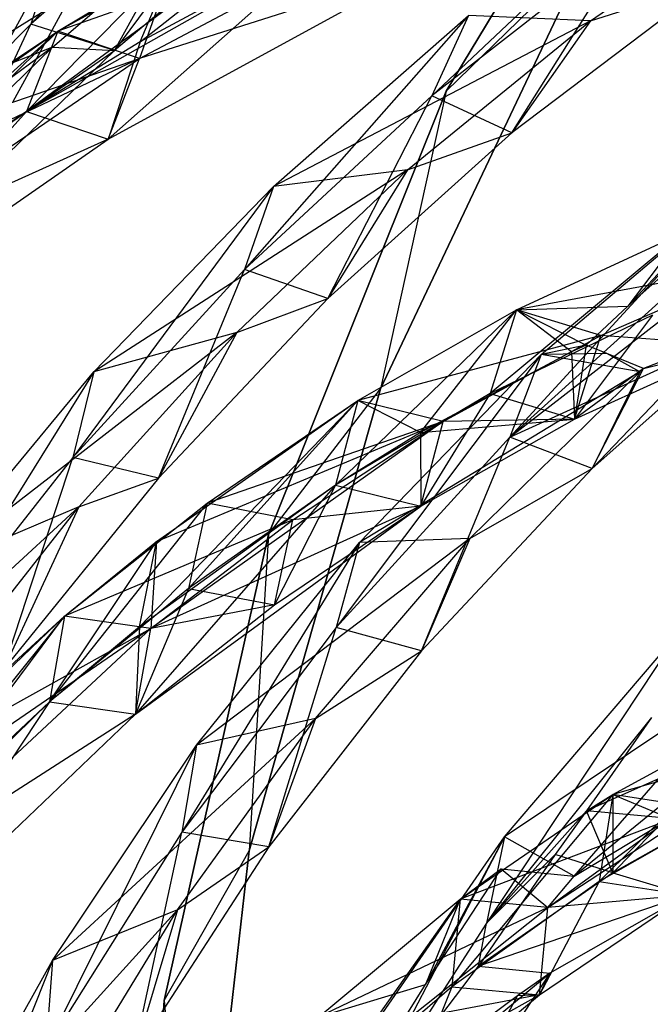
# Model space of a CAD drawing. Extents: x 5.4 to 34.8, y -14.7 to 14.7.
# Tile 48 of 251: x 9.6 to 11.8, y 1.4 to 4.7. Entities that reach past the tile are written whole.
import ezdxf

# ---------------------------------------------------------------- set-up
doc = ezdxf.new("R2010")
doc.units = 0
doc.header["$LTSCALE"] = 2.54
doc.layers.get('0').update_dxf_attribs({"color": 13, "linetype": 'CONTINUOUS'})

# ---------------------------------------------------------------- blocks, each defined once
blk = doc.blocks.new('BOHO_S_PM_7777_STL')
at = {"color": 0}
for p, q in [((9.5189, 4.5007, 16.9575), (10.6007, 6.4828, 16.9575)), ((9.5189, 4.5007, 16.9575), (10.6007, 6.4828, 16.9575)), ((10.6941, 6.4192, 17.1618), (9.623, 4.4565, 17.1618)), ((10.6941, 6.4192, 17.1618), (9.623, 4.4565, 17.1618)), ((11.9328, 5.8828, 19.3975), (11.0952, 4.493, 19.3975)), ((11.0952, 4.493, 19.1975), (11.9328, 5.8828, 19.1975)), ((11.0952, 4.493, 19.1975), (11.9328, 5.8828, 19.1975)), ((11.0952, 4.493, 19.1975), (11.9328, 5.8828, 19.3975)), ((11.0952, 4.493, 19.1975), (11.9328, 5.8828, 19.3975)), ((11.9328, 5.8828, 19.3975), (11.0952, 4.493, 19.3975)), ((10.4484, 5.5579, 18.0906), (9.6837, 4.721, 17.6012)), ((10.4484, 5.5579, 18.0906), (9.6837, 4.721, 17.6012)), ((10.8516, 5.2892, 18.4696), (9.6696, 4.4239, 17.5722)), ((10.8516, 5.2892, 18.4696), (9.6696, 4.4239, 17.5722)), ((9.7763, 4.6976, 17.5111), (10.8516, 5.2892, 18.4696)), ((9.7763, 4.6976, 17.5111), (10.8516, 5.2892, 18.4696)), ((10.056, 4.661, 17.9311), (10.8516, 5.2892, 18.4696)), ((10.056, 4.661, 17.9311), (10.8516, 5.2892, 18.4696)), ((10.3292, 5.2849, 18.0552), (9.6837, 4.721, 17.6012)), ((10.3292, 5.2849, 18.0552), (9.6837, 4.721, 17.6012)), ((9.9684, 4.6313, 17.5712), (10.3292, 5.2849, 18.0552)), ((9.9684, 4.6313, 17.5712), (10.3292, 5.2849, 18.0552)), ((11.8845, 5.2716, 19.7621), (11.0465, 4.4775, 19.3426)), ((11.8845, 5.2716, 19.7621), (11.0465, 4.4775, 19.3426)), ((11.586, 4.7326, 19.4422), (12.2499, 5.1878, 19.8256)), ((11.586, 4.7326, 19.4422), (12.2499, 5.1878, 19.8256)), ((10.3581, 5.1584, 17.8252), (9.1516, 4.4045, 17.1895)), ((10.3581, 5.1584, 17.8252), (9.1516, 4.4045, 17.1895)), ((9.7574, 4.6429, 17.3934), (10.3581, 5.1584, 17.8252)), ((9.7574, 4.6429, 17.3934), (10.3581, 5.1584, 17.8252)), ((11.1235, 5.1724, 18.5201), (9.7763, 4.6976, 17.5111)), ((11.1235, 5.1724, 18.5201), (9.7763, 4.6976, 17.5111)), ((10.6044, 5.1673, 18.0347), (9.9684, 4.6313, 17.5712)), ((10.6044, 5.1673, 18.0347), (9.9684, 4.6313, 17.5712)), ((10.3581, 5.1584, 17.8252), (9.9684, 4.6313, 17.5712)), ((10.3581, 5.1584, 17.8252), (9.9684, 4.6313, 17.5712)), ((10.0536, 4.6042, 17.5773), (11.1235, 5.1724, 18.5201)), ((10.0536, 4.6042, 17.5773), (11.1235, 5.1724, 18.5201)), ((10.0536, 4.6042, 17.5773), (11.1235, 5.1724, 18.5201)), ((10.7269, 5.0215, 18.5236), (9.6696, 4.4239, 17.5722)), ((10.7269, 5.0215, 18.5236), (9.6696, 4.4239, 17.5722)), ((10.7269, 5.0215, 18.5236), (9.9469, 4.3305, 17.6383)), ((10.7269, 5.0215, 18.5236), (9.9469, 4.3305, 17.6383)), ((10.7269, 5.0215, 18.5236), (9.9469, 4.3305, 17.6383)), ((10.7269, 5.0215, 18.5236), (10.056, 4.661, 17.9311)), ((10.7269, 5.0215, 18.5236), (10.056, 4.661, 17.9311)), ((9.7771, 5.0023, 17.6473), (9.6837, 4.721, 17.6012)), ((9.7771, 5.0023, 17.6473), (9.6837, 4.721, 17.6012)), ((11.7334, 5.0126, 19.7535), (11.0465, 4.4775, 19.3426)), ((11.7334, 5.0126, 19.7535), (11.0465, 4.4775, 19.3426)), ((11.319, 4.3521, 19.3432), (11.7334, 5.0126, 19.7535)), ((11.319, 4.3521, 19.3432), (11.7334, 5.0126, 19.7535)), ((10.8727, 3.4824, 19.3975), (11.572, 4.9573, 19.3975)), ((11.572, 4.9573, 19.3975), (10.8727, 3.4824, 19.1975)), ((10.8727, 3.4824, 19.1975), (11.572, 4.9573, 19.1975)), ((11.572, 4.9573, 19.3975), (10.8727, 3.4824, 19.1975)), ((10.8727, 3.4824, 19.3975), (11.572, 4.9573, 19.3975)), ((10.8727, 3.4824, 19.1975), (11.572, 4.9573, 19.1975)), ((11.0952, 4.493, 19.3975), (11.572, 4.9573, 19.3975)), ((11.0952, 4.493, 19.3975), (11.572, 4.9573, 19.3975)), ((11.0952, 4.493, 19.1975), (11.572, 4.9573, 19.1975)), ((11.0952, 4.493, 19.1975), (11.572, 4.9573, 19.1975)), ((9.6696, 4.4239, 17.5722), (10.1688, 4.9327, 17.8719)), ((9.6696, 4.4239, 17.5722), (10.1688, 4.9327, 17.8719)), ((9.7763, 4.6976, 17.5111), (10.1688, 4.9327, 17.8719)), ((9.7763, 4.6976, 17.5111), (10.1688, 4.9327, 17.8719)), ((10.1688, 4.9327, 17.8719), (10.0536, 4.6042, 17.5773)), ((10.1688, 4.9327, 17.8719), (10.0536, 4.6042, 17.5773)), ((10.056, 4.661, 17.9311), (10.1688, 4.9327, 17.8719)), ((10.056, 4.661, 17.9311), (10.1688, 4.9327, 17.8719)), ((9.9469, 4.3305, 17.6383), (10.9988, 4.9047, 18.5741)), ((9.9469, 4.3305, 17.6383), (10.9988, 4.9047, 18.5741)), ((10.9988, 4.9047, 18.5741), (10.0536, 4.6042, 17.5773)), ((10.9988, 4.9047, 18.5741), (10.0536, 4.6042, 17.5773)), ((11.9925, 4.8614, 19.7575), (11.319, 4.3521, 19.3432)), ((11.9925, 4.8614, 19.7575), (11.319, 4.3521, 19.3432)), ((11.586, 4.7326, 19.4422), (11.9925, 4.8614, 19.7575)), ((11.586, 4.7326, 19.4422), (11.9925, 4.8614, 19.7575)), ((9.6837, 4.721, 17.6012), (9.0845, 4.118, 17.1311)), ((9.6837, 4.721, 17.6012), (9.0845, 4.118, 17.1311)), ((9.3757, 4.058, 17.0914), (9.6837, 4.721, 17.6012)), ((9.3757, 4.058, 17.0914), (9.6837, 4.721, 17.6012)), ((9.9684, 4.6313, 17.5712), (9.6837, 4.721, 17.6012)), ((9.9684, 4.6313, 17.5712), (9.6837, 4.721, 17.6012)), ((11.1717, 4.7498, 19.3556), (10.4104, 3.8872, 18.9239)), ((11.1717, 4.7498, 19.3556), (10.4104, 3.8872, 18.9239)), ((10.5092, 4.1698, 18.9428), (11.1717, 4.7498, 19.3556)), ((10.5092, 4.1698, 18.9428), (11.1717, 4.7498, 19.3556)), ((11.586, 4.7326, 19.4422), (10.5092, 4.1698, 18.9428)), ((11.586, 4.7326, 19.4422), (10.5092, 4.1698, 18.9428)), ((10.9637, 4.2258, 19.0518), (11.586, 4.7326, 19.4422)), ((10.9637, 4.2258, 19.0518), (11.586, 4.7326, 19.4422)), ((11.1717, 4.7498, 19.3556), (11.0465, 4.4775, 19.3426)), ((11.1717, 4.7498, 19.3556), (11.0465, 4.4775, 19.3426)), ((11.586, 4.7326, 19.4422), (11.1717, 4.7498, 19.3556)), ((11.586, 4.7326, 19.4422), (11.1717, 4.7498, 19.3556)), ((11.586, 4.7326, 19.4422), (11.319, 4.3521, 19.3432)), ((11.586, 4.7326, 19.4422), (11.319, 4.3521, 19.3432)), ((9.7763, 4.6976, 17.5111), (8.6974, 3.7296, 16.5879)), ((9.7763, 4.6976, 17.5111), (8.6974, 3.7296, 16.5879)), ((8.791, 4.0079, 16.5262), (9.7763, 4.6976, 17.5111)), ((8.791, 4.0079, 16.5262), (9.7763, 4.6976, 17.5111)), ((9.0967, 4.032, 17.0088), (9.7763, 4.6976, 17.5111)), ((9.0967, 4.032, 17.0088), (9.7763, 4.6976, 17.5111)), ((9.1953, 4.3085, 16.9465), (9.7763, 4.6976, 17.5111)), ((9.1953, 4.3085, 16.9465), (9.7763, 4.6976, 17.5111)), ((9.7763, 4.6976, 17.5111), (9.6696, 4.4239, 17.5722)), ((9.7763, 4.6976, 17.5111), (9.6696, 4.4239, 17.5722)), ((9.7763, 4.6976, 17.5111), (9.6696, 4.4239, 17.5722)), ((9.7763, 4.6976, 17.5111), (9.6696, 4.4239, 17.5722)), ((10.0536, 4.6042, 17.5773), (9.7763, 4.6976, 17.5111)), ((10.0536, 4.6042, 17.5773), (9.7763, 4.6976, 17.5111)), ((10.0536, 4.6042, 17.5773), (9.7763, 4.6976, 17.5111)), ((10.0536, 4.6042, 17.5773), (9.7763, 4.6976, 17.5111)), ((10.056, 4.661, 17.9311), (9.6696, 4.4239, 17.5722)), ((10.056, 4.661, 17.9311), (9.6696, 4.4239, 17.5722)), ((10.056, 4.661, 17.9311), (9.9469, 4.3305, 17.6383)), ((10.056, 4.661, 17.9311), (9.9469, 4.3305, 17.6383)), ((9.7574, 4.6429, 17.3934), (8.5751, 3.7715, 16.7149)), ((9.7574, 4.6429, 17.3934), (8.5751, 3.7715, 16.7149)), ((9.7574, 4.6429, 17.3934), (9.1516, 4.4045, 17.1895)), ((9.7574, 4.6429, 17.3934), (9.1516, 4.4045, 17.1895)), ((9.1956, 4.0946, 16.9481), (9.7574, 4.6429, 17.3934)), ((9.1956, 4.0946, 16.9481), (9.7574, 4.6429, 17.3934)), ((9.1956, 4.0946, 16.9481), (9.9684, 4.6313, 17.5712)), ((9.1956, 4.0946, 16.9481), (9.9684, 4.6313, 17.5712)), ((9.9684, 4.6313, 17.5712), (9.3757, 4.058, 17.0914)), ((9.9684, 4.6313, 17.5712), (9.3757, 4.058, 17.0914)), ((9.7574, 4.6429, 17.3934), (9.9684, 4.6313, 17.5712)), ((9.7574, 4.6429, 17.3934), (9.9684, 4.6313, 17.5712)), ((10.0536, 4.6042, 17.5773), (8.791, 4.0079, 16.5262)), ((10.0536, 4.6042, 17.5773), (8.791, 4.0079, 16.5262)), ((9.0694, 3.9327, 16.6091), (10.0536, 4.6042, 17.5773)), ((9.0694, 3.9327, 16.6091), (10.0536, 4.6042, 17.5773)), ((9.0694, 3.9327, 16.6091), (10.0536, 4.6042, 17.5773)), ((9.1953, 4.3085, 16.9465), (10.0536, 4.6042, 17.5773)), ((9.1953, 4.3085, 16.9465), (10.0536, 4.6042, 17.5773)), ((9.9469, 4.3305, 17.6383), (10.0536, 4.6042, 17.5773)), ((9.9469, 4.3305, 17.6383), (10.0536, 4.6042, 17.5773)), ((11.0952, 4.493, 19.3975), (10.4913, 2.9868, 19.3975)), ((10.4913, 2.9868, 19.1975), (11.0952, 4.493, 19.1975)), ((10.4913, 2.9868, 19.1975), (11.0952, 4.493, 19.1975)), ((10.4913, 2.9868, 19.1975), (11.0952, 4.493, 19.3975)), ((10.4913, 2.9868, 19.1975), (11.0952, 4.493, 19.3975)), ((11.0952, 4.493, 19.3975), (10.4913, 2.9868, 19.3975)), ((11.0952, 4.493, 19.3975), (10.8727, 3.4824, 19.3975)), ((11.0952, 4.493, 19.3975), (10.8727, 3.4824, 19.3975)), ((11.0952, 4.493, 19.1975), (10.8727, 3.4824, 19.1975)), ((11.0952, 4.493, 19.1975), (10.8727, 3.4824, 19.1975)), ((11.0952, 4.493, 19.1975), (11.0952, 4.493, 19.3975)), ((11.0952, 4.493, 19.1975), (11.0952, 4.493, 19.3975)), ((11.0465, 4.4775, 19.3426), (10.4104, 3.8872, 18.9239)), ((11.0465, 4.4775, 19.3426), (10.4104, 3.8872, 18.9239)), ((10.6938, 3.7885, 18.9191), (11.0465, 4.4775, 19.3426)), ((10.6938, 3.7885, 18.9191), (11.0465, 4.4775, 19.3426)), ((11.319, 4.3521, 19.3432), (11.0465, 4.4775, 19.3426)), ((11.319, 4.3521, 19.3432), (11.0465, 4.4775, 19.3426)), ((9.6696, 4.4239, 17.5722), (8.6974, 3.7296, 16.5879)), ((9.6696, 4.4239, 17.5722), (8.6974, 3.7296, 16.5879)), ((9.6696, 4.4239, 17.5722), (8.9758, 3.6544, 16.6708)), ((9.6696, 4.4239, 17.5722), (8.9758, 3.6544, 16.6708)), ((9.6696, 4.4239, 17.5722), (8.9758, 3.6544, 16.6708)), ((9.6696, 4.4239, 17.5722), (9.0967, 4.032, 17.0088)), ((9.6696, 4.4239, 17.5722), (9.0967, 4.032, 17.0088)), ((9.6696, 4.4239, 17.5722), (9.9469, 4.3305, 17.6383)), ((9.6696, 4.4239, 17.5722), (9.9469, 4.3305, 17.6383)), ((9.6696, 4.4239, 17.5722), (9.9469, 4.3305, 17.6383)), ((11.319, 4.3521, 19.3432), (10.6938, 3.7885, 18.9191)), ((11.319, 4.3521, 19.3432), (10.6938, 3.7885, 18.9191)), ((10.9637, 4.2258, 19.0518), (11.319, 4.3521, 19.3432)), ((10.9637, 4.2258, 19.0518), (11.319, 4.3521, 19.3432)), ((8.9758, 3.6544, 16.6708), (9.9469, 4.3305, 17.6383)), ((8.9758, 3.6544, 16.6708), (9.9469, 4.3305, 17.6383)), ((9.9469, 4.3305, 17.6383), (9.0694, 3.9327, 16.6091)), ((9.9469, 4.3305, 17.6383), (9.0694, 3.9327, 16.6091)), ((10.9637, 4.2258, 19.0518), (9.898, 3.5391, 18.5218)), ((10.9637, 4.2258, 19.0518), (9.898, 3.5391, 18.5218)), ((10.384, 3.6733, 18.6531), (10.9637, 4.2258, 19.0518)), ((10.384, 3.6733, 18.6531), (10.9637, 4.2258, 19.0518)), ((10.9637, 4.2258, 19.0518), (10.5092, 4.1698, 18.9428)), ((10.9637, 4.2258, 19.0518), (10.5092, 4.1698, 18.9428)), ((10.9637, 4.2258, 19.0518), (10.6938, 3.7885, 18.9191)), ((10.9637, 4.2258, 19.0518), (10.6938, 3.7885, 18.9191)), ((10.5092, 4.1698, 18.9428), (9.8263, 3.249, 18.4955)), ((10.5092, 4.1698, 18.9428), (9.8263, 3.249, 18.4955)), ((9.898, 3.5391, 18.5218), (10.5092, 4.1698, 18.9428)), ((9.898, 3.5391, 18.5218), (10.5092, 4.1698, 18.9428)), ((10.5092, 4.1698, 18.9428), (10.4104, 3.8872, 18.9239)), ((10.5092, 4.1698, 18.9428), (10.4104, 3.8872, 18.9239)), ((12.1016, 4.1781, 20.5628), (11.3115, 3.3179, 20.1586)), ((12.1016, 4.1781, 20.5628), (11.3115, 3.3179, 20.1586)), ((11.4186, 3.598, 20.164), (12.1016, 4.1781, 20.5628)), ((11.4186, 3.598, 20.164), (12.1016, 4.1781, 20.5628)), ((12.1016, 4.1781, 20.5628), (11.7124, 3.7628, 20.2966)), ((12.1016, 4.1781, 20.5628), (11.7124, 3.7628, 20.2966)), ((11.7124, 3.7628, 20.2966), (12.063, 4.076, 20.5104)), ((11.7124, 3.7628, 20.2966), (12.063, 4.076, 20.5104)), ((11.9008, 4.0123, 20.3758), (11.2451, 3.4661, 19.9279)), ((11.9008, 4.0123, 20.3758), (11.2451, 3.4661, 19.9279)), ((11.3343, 3.7506, 19.8953), (11.9008, 4.0123, 20.3758)), ((11.3343, 3.7506, 19.8953), (11.9008, 4.0123, 20.3758)), ((11.3343, 3.7506, 19.8953), (11.9008, 4.0123, 20.3758)), ((11.9008, 4.0123, 20.3758), (11.7124, 3.7628, 20.2966)), ((11.9008, 4.0123, 20.3758), (11.7124, 3.7628, 20.2966)), ((10.4104, 3.8872, 18.9239), (9.8263, 3.249, 18.4955)), ((10.4104, 3.8872, 18.9239), (9.8263, 3.249, 18.4955)), ((10.1176, 3.178, 18.4835), (10.4104, 3.8872, 18.9239)), ((10.1176, 3.178, 18.4835), (10.4104, 3.8872, 18.9239)), ((10.6938, 3.7885, 18.9191), (10.4104, 3.8872, 18.9239)), ((10.6938, 3.7885, 18.9191), (10.4104, 3.8872, 18.9239)), ((11.9669, 3.9101, 20.5597), (11.3115, 3.3179, 20.1586)), ((11.9669, 3.9101, 20.5597), (11.3115, 3.3179, 20.1586)), ((12.1819, 3.9083, 20.3941), (11.3343, 3.7506, 19.8953)), ((12.1819, 3.9083, 20.3941), (11.3343, 3.7506, 19.8953)), ((11.6204, 3.6632, 19.922), (12.1819, 3.9083, 20.3941)), ((11.6204, 3.6632, 19.922), (12.1819, 3.9083, 20.3941)), ((10.6938, 3.7885, 18.9191), (10.1176, 3.178, 18.4835)), ((10.6938, 3.7885, 18.9191), (10.1176, 3.178, 18.4835)), ((10.384, 3.6733, 18.6531), (10.6938, 3.7885, 18.9191)), ((10.384, 3.6733, 18.6531), (10.6938, 3.7885, 18.9191)), ((11.3343, 3.7506, 19.8953), (10.7197, 3.1548, 19.4599)), ((11.3343, 3.7506, 19.8953), (10.7197, 3.1548, 19.4599)), ((10.795, 3.4424, 19.4188), (11.3343, 3.7506, 19.8953)), ((10.795, 3.4424, 19.4188), (11.3343, 3.7506, 19.8953)), ((10.795, 3.4424, 19.4188), (11.3343, 3.7506, 19.8953)), ((11.0085, 3.3331, 19.7198), (11.3343, 3.7506, 19.8953)), ((11.0085, 3.3331, 19.7198), (11.3343, 3.7506, 19.8953)), ((11.3343, 3.7506, 19.8953), (11.2451, 3.4661, 19.9279)), ((11.3343, 3.7506, 19.8953), (11.2451, 3.4661, 19.9279)), ((11.3115, 3.3179, 20.1586), (11.9026, 3.7767, 20.4875)), ((11.3115, 3.3179, 20.1586), (11.9026, 3.7767, 20.4875)), ((11.3343, 3.7506, 19.8953), (11.7124, 3.7628, 20.2966)), ((11.3343, 3.7506, 19.8953), (11.7124, 3.7628, 20.2966)), ((11.6204, 3.6632, 19.922), (11.3343, 3.7506, 19.8953)), ((11.6204, 3.6632, 19.922), (11.3343, 3.7506, 19.8953)), ((11.3343, 3.7506, 19.8953), (11.5712, 3.6308, 20.2086)), ((11.5217, 3.6072, 20.1665), (11.3343, 3.7506, 19.8953)), ((11.5217, 3.6072, 20.1665), (11.3343, 3.7506, 19.8953)), ((11.3343, 3.7506, 19.8953), (11.5712, 3.6308, 20.2086)), ((11.5712, 3.6308, 20.2086), (11.7124, 3.7628, 20.2966)), ((11.5712, 3.6308, 20.2086), (11.7124, 3.7628, 20.2966)), ((11.7964, 3.7322, 20.3987), (11.2451, 3.4661, 19.9279)), ((11.7964, 3.7322, 20.3987), (11.2451, 3.4661, 19.9279)), ((11.7964, 3.7322, 20.3987), (11.5312, 3.3787, 19.9546)), ((11.7964, 3.7322, 20.3987), (11.5312, 3.3787, 19.9546)), ((11.3115, 3.3179, 20.1586), (12.1302, 3.691, 20.5025)), ((11.3115, 3.3179, 20.1586), (12.1302, 3.691, 20.5025)), ((12.1302, 3.691, 20.5025), (11.5917, 3.2107, 20.1641)), ((12.1302, 3.691, 20.5025), (11.5917, 3.2107, 20.1641)), ((10.384, 3.6733, 18.6531), (9.3396, 2.8649, 18.0906)), ((10.384, 3.6733, 18.6531), (9.3396, 2.8649, 18.0906)), ((9.8477, 3.0812, 18.2447), (10.384, 3.6733, 18.6531)), ((9.8477, 3.0812, 18.2447), (10.384, 3.6733, 18.6531)), ((10.384, 3.6733, 18.6531), (9.898, 3.5391, 18.5218)), ((10.384, 3.6733, 18.6531), (9.898, 3.5391, 18.5218)), ((10.384, 3.6733, 18.6531), (10.1176, 3.178, 18.4835)), ((10.384, 3.6733, 18.6531), (10.1176, 3.178, 18.4835)), ((11.6204, 3.6632, 19.922), (10.795, 3.4424, 19.4188)), ((11.6204, 3.6632, 19.922), (10.795, 3.4424, 19.4188)), ((11.0846, 3.371, 19.4536), (11.6204, 3.6632, 19.922)), ((11.0846, 3.371, 19.4536), (11.6204, 3.6632, 19.922)), ((11.5312, 3.3787, 19.9546), (11.6204, 3.6632, 19.922)), ((11.5312, 3.3787, 19.9546), (11.6204, 3.6632, 19.922)), ((12.0775, 3.6282, 20.417), (11.6204, 3.6632, 19.922)), ((12.0775, 3.6282, 20.417), (11.6204, 3.6632, 19.922)), ((11.5712, 3.6308, 20.2086), (11.4186, 3.598, 20.164)), ((11.5712, 3.6308, 20.2086), (11.4186, 3.598, 20.164)), ((11.5712, 3.6308, 20.2086), (11.5217, 3.6072, 20.1665)), ((11.5712, 3.6308, 20.2086), (11.5217, 3.6072, 20.1665)), ((11.5712, 3.6308, 20.2086), (11.5312, 3.3787, 19.9546)), ((11.5712, 3.6308, 20.2086), (11.5312, 3.3787, 19.9546)), ((11.5312, 3.3787, 19.9546), (12.0775, 3.6282, 20.417)), ((11.5312, 3.3787, 19.9546), (12.0775, 3.6282, 20.417)), ((11.5312, 3.3787, 19.9546), (12.0775, 3.6282, 20.417)), ((11.6415, 3.6019, 20.2095), (11.5712, 3.6308, 20.2086)), ((11.6415, 3.6019, 20.2095), (11.5712, 3.6308, 20.2086)), ((11.5917, 3.2107, 20.1641), (12.0048, 3.6442, 20.4016)), ((11.5917, 3.2107, 20.1641), (12.0048, 3.6442, 20.4016)), ((12.0048, 3.6442, 20.4016), (11.7657, 3.5512, 20.2111)), ((12.0048, 3.6442, 20.4016), (11.7657, 3.5512, 20.2111)), ((11.7657, 3.5512, 20.2111), (12.0775, 3.6282, 20.417)), ((11.7657, 3.5512, 20.2111), (12.0775, 3.6282, 20.417)), ((11.4186, 3.598, 20.164), (10.7219, 2.6707, 19.7535)), ((11.4186, 3.598, 20.164), (10.7219, 2.6707, 19.7535)), ((10.8008, 2.96, 19.7621), (11.4186, 3.598, 20.164)), ((10.8008, 2.96, 19.7621), (11.4186, 3.598, 20.164)), ((11.5217, 3.6072, 20.1665), (11.0085, 3.3331, 19.7198)), ((11.5217, 3.6072, 20.1665), (11.0085, 3.3331, 19.7198)), ((11.4186, 3.598, 20.164), (11.3115, 3.3179, 20.1586)), ((11.4186, 3.598, 20.164), (11.3115, 3.3179, 20.1586)), ((11.6415, 3.6019, 20.2095), (11.4186, 3.598, 20.164)), ((11.6415, 3.6019, 20.2095), (11.4186, 3.598, 20.164)), ((11.7531, 3.5399, 20.2033), (11.4186, 3.598, 20.164)), ((11.7531, 3.5399, 20.2033), (11.4186, 3.598, 20.164)), ((11.5217, 3.6072, 20.1665), (11.5312, 3.3787, 19.9546)), ((11.5217, 3.6072, 20.1665), (11.5312, 3.3787, 19.9546)), ((11.7657, 3.5512, 20.2111), (11.6415, 3.6019, 20.2095)), ((11.7657, 3.5512, 20.2111), (11.6415, 3.6019, 20.2095)), ((11.7531, 3.5399, 20.2033), (11.6415, 3.6019, 20.2095)), ((11.7531, 3.5399, 20.2033), (11.6415, 3.6019, 20.2095)), ((11.7657, 3.5512, 20.2111), (11.5312, 3.3787, 19.9546)), ((11.7657, 3.5512, 20.2111), (11.5312, 3.3787, 19.9546)), ((11.5917, 3.2107, 20.1641), (11.7657, 3.5512, 20.2111)), ((11.5917, 3.2107, 20.1641), (11.7657, 3.5512, 20.2111)), ((11.7531, 3.5399, 20.2033), (11.7657, 3.5512, 20.2111)), ((11.7531, 3.5399, 20.2033), (11.7657, 3.5512, 20.2111)), ((9.898, 3.5391, 18.5218), (9.295, 2.5703, 18.0552)), ((9.898, 3.5391, 18.5218), (9.295, 2.5703, 18.0552)), ((9.3396, 2.8649, 18.0906), (9.898, 3.5391, 18.5218)), ((9.3396, 2.8649, 18.0906), (9.898, 3.5391, 18.5218)), ((9.898, 3.5391, 18.5218), (9.8263, 3.249, 18.4955)), ((9.898, 3.5391, 18.5218), (9.8263, 3.249, 18.4955)), ((11.7531, 3.5399, 20.2033), (10.8008, 2.96, 19.7621)), ((11.7531, 3.5399, 20.2033), (10.8008, 2.96, 19.7621)), ((11.1754, 2.9736, 19.8256), (11.7531, 3.5399, 20.2033)), ((11.1754, 2.9736, 19.8256), (11.7531, 3.5399, 20.2033)), ((11.7531, 3.5399, 20.2033), (11.5917, 3.2107, 20.1641)), ((11.7531, 3.5399, 20.2033), (11.5917, 3.2107, 20.1641)), ((10.4256, 1.9125, 19.3975), (10.8727, 3.4824, 19.3975)), ((10.8727, 3.4824, 19.3975), (10.4256, 1.9125, 19.1975)), ((10.4256, 1.9125, 19.1975), (10.8727, 3.4824, 19.1975)), ((10.8727, 3.4824, 19.3975), (10.4256, 1.9125, 19.1975)), ((10.4256, 1.9125, 19.3975), (10.8727, 3.4824, 19.3975)), ((10.4256, 1.9125, 19.1975), (10.8727, 3.4824, 19.1975)), ((10.4913, 2.9868, 19.3975), (10.8727, 3.4824, 19.3975)), ((10.4913, 2.9868, 19.3975), (10.8727, 3.4824, 19.3975)), ((10.4913, 2.9868, 19.1975), (10.8727, 3.4824, 19.1975)), ((10.4913, 2.9868, 19.1975), (10.8727, 3.4824, 19.1975)), ((10.8727, 3.4824, 19.3975), (10.8727, 3.4824, 19.1975)), ((10.8727, 3.4824, 19.3975), (10.8727, 3.4824, 19.1975)), ((11.2451, 3.4661, 19.9279), (10.7197, 3.1548, 19.4599)), ((11.2451, 3.4661, 19.9279), (10.7197, 3.1548, 19.4599)), ((11.2451, 3.4661, 19.9279), (11.0093, 3.0834, 19.4947)), ((11.2451, 3.4661, 19.9279), (11.0093, 3.0834, 19.4947)), ((11.2451, 3.4661, 19.9279), (11.5312, 3.3787, 19.9546)), ((11.2451, 3.4661, 19.9279), (11.5312, 3.3787, 19.9546)), ((10.0529, 2.6735, 18.8297), (10.795, 3.4424, 19.4188)), ((10.0529, 2.6735, 18.8297), (10.795, 3.4424, 19.4188)), ((10.1113, 2.9637, 18.7793), (10.795, 3.4424, 19.4188)), ((10.1113, 2.9637, 18.7793), (10.795, 3.4424, 19.4188)), ((10.795, 3.4424, 19.4188), (10.2204, 2.8039, 18.9926)), ((10.795, 3.4424, 19.4188), (10.2204, 2.8039, 18.9926)), ((10.283, 3.0935, 18.9443), (10.795, 3.4424, 19.4188)), ((10.283, 3.0935, 18.9443), (10.795, 3.4424, 19.4188)), ((10.795, 3.4424, 19.4188), (10.7197, 3.1548, 19.4599)), ((10.795, 3.4424, 19.4188), (10.7197, 3.1548, 19.4599)), ((10.795, 3.4424, 19.4188), (10.7197, 3.1548, 19.4599)), ((10.795, 3.4424, 19.4188), (10.7197, 3.1548, 19.4599)), ((11.0846, 3.371, 19.4536), (10.795, 3.4424, 19.4188)), ((11.0846, 3.371, 19.4536), (10.795, 3.4424, 19.4188)), ((11.0846, 3.371, 19.4536), (10.795, 3.4424, 19.4188)), ((11.0085, 3.3331, 19.7198), (10.795, 3.4424, 19.4188)), ((11.0085, 3.3331, 19.7198), (10.795, 3.4424, 19.4188)), ((11.0085, 3.3331, 19.7198), (11.5312, 3.3787, 19.9546)), ((11.0085, 3.3331, 19.7198), (11.5312, 3.3787, 19.9546)), ((11.0093, 3.0834, 19.4947), (11.5312, 3.3787, 19.9546)), ((11.0093, 3.0834, 19.4947), (11.5312, 3.3787, 19.9546)), ((11.0093, 3.0834, 19.4947), (11.5312, 3.3787, 19.9546)), ((11.5312, 3.3787, 19.9546), (11.0846, 3.371, 19.4536)), ((11.5312, 3.3787, 19.9546), (11.0846, 3.371, 19.4536)), ((11.0846, 3.371, 19.4536), (10.0914, 2.6672, 18.5201)), ((11.0846, 3.371, 19.4536), (10.0914, 2.6672, 18.5201)), ((10.1113, 2.9637, 18.7793), (11.0846, 3.371, 19.4536)), ((10.1113, 2.9637, 18.7793), (11.0846, 3.371, 19.4536)), ((11.0846, 3.371, 19.4536), (10.283, 3.0935, 18.9443)), ((11.0846, 3.371, 19.4536), (10.283, 3.0935, 18.9443)), ((10.5748, 3.0371, 18.987), (11.0846, 3.371, 19.4536)), ((10.5748, 3.0371, 18.987), (11.0846, 3.371, 19.4536)), ((11.0093, 3.0834, 19.4947), (11.0846, 3.371, 19.4536)), ((11.0093, 3.0834, 19.4947), (11.0846, 3.371, 19.4536)), ((11.0093, 3.0834, 19.4947), (11.0846, 3.371, 19.4536)), ((11.0085, 3.3331, 19.7198), (10.7197, 3.1548, 19.4599)), ((11.0085, 3.3331, 19.7198), (10.7197, 3.1548, 19.4599)), ((11.3115, 3.3179, 20.1586), (10.7219, 2.6707, 19.7535)), ((11.3115, 3.3179, 20.1586), (10.7219, 2.6707, 19.7535)), ((11.0085, 3.3331, 19.7198), (11.0093, 3.0834, 19.4947)), ((11.0085, 3.3331, 19.7198), (11.0093, 3.0834, 19.4947)), ((11.0113, 2.5917, 19.7575), (11.3115, 3.3179, 20.1586)), ((11.0113, 2.5917, 19.7575), (11.3115, 3.3179, 20.1586)), ((11.5917, 3.2107, 20.1641), (11.3115, 3.3179, 20.1586)), ((11.5917, 3.2107, 20.1641), (11.3115, 3.3179, 20.1586)), ((9.8263, 3.249, 18.4955), (9.295, 2.5703, 18.0552)), ((9.8263, 3.249, 18.4955), (9.295, 2.5703, 18.0552)), ((9.5913, 2.5279, 18.0347), (9.8263, 3.249, 18.4955)), ((9.5913, 2.5279, 18.0347), (9.8263, 3.249, 18.4955)), ((10.1176, 3.178, 18.4835), (9.8263, 3.249, 18.4955)), ((10.1176, 3.178, 18.4835), (9.8263, 3.249, 18.4955)), ((10.1176, 3.178, 18.4835), (9.5913, 2.5279, 18.0347)), ((10.1176, 3.178, 18.4835), (9.5913, 2.5279, 18.0347)), ((9.8477, 3.0812, 18.2447), (10.1176, 3.178, 18.4835)), ((9.8477, 3.0812, 18.2447), (10.1176, 3.178, 18.4835)), ((11.5917, 3.2107, 20.1641), (11.0113, 2.5917, 19.7575)), ((11.5917, 3.2107, 20.1641), (11.0113, 2.5917, 19.7575)), ((11.1754, 2.9736, 19.8256), (11.5917, 3.2107, 20.1641)), ((11.1754, 2.9736, 19.8256), (11.5917, 3.2107, 20.1641)), ((10.7197, 3.1548, 19.4599), (10.0402, 2.3763, 18.5741)), ((10.7197, 3.1548, 19.4599), (10.0402, 2.3763, 18.5741)), ((10.7197, 3.1548, 19.4599), (10.0529, 2.6735, 18.8297)), ((10.7197, 3.1548, 19.4599), (10.0529, 2.6735, 18.8297)), ((10.7197, 3.1548, 19.4599), (10.2204, 2.8039, 18.9926)), ((10.7197, 3.1548, 19.4599), (10.2204, 2.8039, 18.9926)), ((10.7197, 3.1548, 19.4599), (10.5122, 2.7475, 19.0352)), ((10.7197, 3.1548, 19.4599), (10.5122, 2.7475, 19.0352)), ((10.7197, 3.1548, 19.4599), (11.0093, 3.0834, 19.4947)), ((10.7197, 3.1548, 19.4599), (11.0093, 3.0834, 19.4947)), ((10.7197, 3.1548, 19.4599), (11.0093, 3.0834, 19.4947)), ((10.7197, 3.1548, 19.4599), (11.0093, 3.0834, 19.4947)), ((9.8477, 3.0812, 18.2447), (8.8349, 2.1544, 17.6473)), ((9.8477, 3.0812, 18.2447), (8.8349, 2.1544, 17.6473)), ((9.8477, 3.0812, 18.2447), (9.3396, 2.8649, 18.0906)), ((9.8477, 3.0812, 18.2447), (9.3396, 2.8649, 18.0906)), ((9.3557, 2.4555, 17.8252), (9.8477, 3.0812, 18.2447)), ((9.3557, 2.4555, 17.8252), (9.8477, 3.0812, 18.2447)), ((9.8477, 3.0812, 18.2447), (9.5913, 2.5279, 18.0347)), ((9.8477, 3.0812, 18.2447), (9.5913, 2.5279, 18.0347)), ((10.283, 3.0935, 18.9443), (9.7474, 2.4188, 18.5236)), ((10.283, 3.0935, 18.9443), (9.7474, 2.4188, 18.5236)), ((9.7986, 2.7096, 18.4696), (10.283, 3.0935, 18.9443)), ((9.7986, 2.7096, 18.4696), (10.283, 3.0935, 18.9443)), ((10.0402, 2.3763, 18.5741), (11.0093, 3.0834, 19.4947)), ((10.0402, 2.3763, 18.5741), (11.0093, 3.0834, 19.4947)), ((11.0093, 3.0834, 19.4947), (10.0914, 2.6672, 18.5201)), ((11.0093, 3.0834, 19.4947), (10.0914, 2.6672, 18.5201)), ((10.283, 3.0935, 18.9443), (10.2204, 2.8039, 18.9926)), ((10.283, 3.0935, 18.9443), (10.2204, 2.8039, 18.9926)), ((10.5748, 3.0371, 18.987), (10.283, 3.0935, 18.9443)), ((10.5748, 3.0371, 18.987), (10.283, 3.0935, 18.9443)), ((10.5122, 2.7475, 19.0352), (11.0093, 3.0834, 19.4947)), ((10.5122, 2.7475, 19.0352), (11.0093, 3.0834, 19.4947)), ((11.0093, 3.0834, 19.4947), (10.5748, 3.0371, 18.987)), ((11.0093, 3.0834, 19.4947), (10.5748, 3.0371, 18.987)), ((10.5748, 3.0371, 18.987), (9.7986, 2.7096, 18.4696)), ((10.5748, 3.0371, 18.987), (9.7986, 2.7096, 18.4696)), ((10.0914, 2.6672, 18.5201), (10.5748, 3.0371, 18.987)), ((10.0914, 2.6672, 18.5201), (10.5748, 3.0371, 18.987)), ((10.5122, 2.7475, 19.0352), (10.5748, 3.0371, 18.987)), ((10.5122, 2.7475, 19.0352), (10.5748, 3.0371, 18.987)), ((10.4913, 2.9868, 19.3975), (10.1369, 1.4033, 19.3975)), ((10.1369, 1.4033, 19.1975), (10.4913, 2.9868, 19.1975)), ((10.1369, 1.4033, 19.1975), (10.4913, 2.9868, 19.1975)), ((10.1369, 1.4033, 19.1975), (10.4913, 2.9868, 19.3975)), ((10.1369, 1.4033, 19.1975), (10.4913, 2.9868, 19.3975)), ((10.4913, 2.9868, 19.3975), (10.1369, 1.4033, 19.3975)), ((10.4913, 2.9868, 19.3975), (10.4256, 1.9125, 19.3975)), ((10.4913, 2.9868, 19.3975), (10.4256, 1.9125, 19.3975)), ((10.4913, 2.9868, 19.1975), (10.4256, 1.9125, 19.1975)), ((10.4913, 2.9868, 19.1975), (10.4256, 1.9125, 19.1975)), ((10.4913, 2.9868, 19.1975), (10.4913, 2.9868, 19.3975)), ((10.4913, 2.9868, 19.1975), (10.4913, 2.9868, 19.3975)), ((9.7474, 2.4188, 18.5236), (10.1113, 2.9637, 18.7793)), ((9.7474, 2.4188, 18.5236), (10.1113, 2.9637, 18.7793)), ((9.7986, 2.7096, 18.4696), (10.1113, 2.9637, 18.7793)), ((9.7986, 2.7096, 18.4696), (10.1113, 2.9637, 18.7793)), ((10.0529, 2.6735, 18.8297), (10.1113, 2.9637, 18.7793)), ((10.0529, 2.6735, 18.8297), (10.1113, 2.9637, 18.7793)), ((10.1113, 2.9637, 18.7793), (10.0914, 2.6672, 18.5201)), ((10.1113, 2.9637, 18.7793), (10.0914, 2.6672, 18.5201)), ((10.8008, 2.96, 19.7621), (10.1968, 1.976, 19.3426)), ((10.8008, 2.96, 19.7621), (10.1968, 1.976, 19.3426)), ((11.1754, 2.9736, 19.8256), (10.2473, 2.2714, 19.3556)), ((11.1754, 2.9736, 19.8256), (10.2473, 2.2714, 19.3556)), ((10.2473, 2.2714, 19.3556), (10.8008, 2.96, 19.7621)), ((10.2473, 2.2714, 19.3556), (10.8008, 2.96, 19.7621)), ((10.6519, 2.3621, 19.4422), (11.1754, 2.9736, 19.8256)), ((10.6519, 2.3621, 19.4422), (11.1754, 2.9736, 19.8256)), ((10.8008, 2.96, 19.7621), (10.7219, 2.6707, 19.7535)), ((10.8008, 2.96, 19.7621), (10.7219, 2.6707, 19.7535)), ((11.1754, 2.9736, 19.8256), (10.8008, 2.96, 19.7621)), ((11.1754, 2.9736, 19.8256), (10.8008, 2.96, 19.7621)), ((11.1754, 2.9736, 19.8256), (11.0113, 2.5917, 19.7575)), ((11.1754, 2.9736, 19.8256), (11.0113, 2.5917, 19.7575)), ((10.2204, 2.8039, 18.9926), (9.7474, 2.4188, 18.5236)), ((10.2204, 2.8039, 18.9926), (9.7474, 2.4188, 18.5236)), ((10.2204, 2.8039, 18.9926), (10.0402, 2.3763, 18.5741)), ((10.2204, 2.8039, 18.9926), (10.0402, 2.3763, 18.5741)), ((10.2204, 2.8039, 18.9926), (10.5122, 2.7475, 19.0352)), ((10.2204, 2.8039, 18.9926), (10.5122, 2.7475, 19.0352)), ((10.0402, 2.3763, 18.5741), (10.5122, 2.7475, 19.0352)), ((10.0402, 2.3763, 18.5741), (10.5122, 2.7475, 19.0352)), ((10.5122, 2.7475, 19.0352), (10.0914, 2.6672, 18.5201)), ((10.5122, 2.7475, 19.0352), (10.0914, 2.6672, 18.5201)), ((9.7986, 2.7096, 18.4696), (8.8808, 1.5678, 17.5722)), ((9.7986, 2.7096, 18.4696), (8.8808, 1.5678, 17.5722)), ((8.913, 1.8598, 17.5111), (9.7986, 2.7096, 18.4696)), ((8.913, 1.8598, 17.5111), (9.7986, 2.7096, 18.4696)), ((9.1926, 1.8969, 17.9311), (9.7986, 2.7096, 18.4696)), ((9.1926, 1.8969, 17.9311), (9.7986, 2.7096, 18.4696)), ((9.2313, 2.1886, 17.8719), (9.7986, 2.7096, 18.4696)), ((9.2313, 2.1886, 17.8719), (9.7986, 2.7096, 18.4696)), ((9.7986, 2.7096, 18.4696), (9.7474, 2.4188, 18.5236)), ((9.7986, 2.7096, 18.4696), (9.7474, 2.4188, 18.5236)), ((9.7986, 2.7096, 18.4696), (9.7474, 2.4188, 18.5236)), ((9.7986, 2.7096, 18.4696), (9.7474, 2.4188, 18.5236)), ((10.0914, 2.6672, 18.5201), (9.7986, 2.7096, 18.4696)), ((10.0914, 2.6672, 18.5201), (9.7986, 2.7096, 18.4696)), ((10.0914, 2.6672, 18.5201), (9.7986, 2.7096, 18.4696)), ((10.0914, 2.6672, 18.5201), (9.7986, 2.7096, 18.4696)), ((10.0914, 2.6672, 18.5201), (8.913, 1.8598, 17.5111)), ((10.0914, 2.6672, 18.5201), (8.913, 1.8598, 17.5111)), ((9.2051, 1.8414, 17.5773), (10.0914, 2.6672, 18.5201)), ((9.2051, 1.8414, 17.5773), (10.0914, 2.6672, 18.5201)), ((9.2051, 1.8414, 17.5773), (10.0914, 2.6672, 18.5201)), ((9.2313, 2.1886, 17.8719), (10.0914, 2.6672, 18.5201)), ((9.2313, 2.1886, 17.8719), (10.0914, 2.6672, 18.5201)), ((10.0529, 2.6735, 18.8297), (9.7474, 2.4188, 18.5236)), ((10.0529, 2.6735, 18.8297), (9.7474, 2.4188, 18.5236)), ((10.0529, 2.6735, 18.8297), (10.0402, 2.3763, 18.5741)), ((10.0529, 2.6735, 18.8297), (10.0402, 2.3763, 18.5741)), ((10.0402, 2.3763, 18.5741), (10.0914, 2.6672, 18.5201)), ((10.0402, 2.3763, 18.5741), (10.0914, 2.6672, 18.5201)), ((10.0402, 2.3763, 18.5741), (10.0914, 2.6672, 18.5201)), ((10.7219, 2.6707, 19.7535), (10.1968, 1.976, 19.3426)), ((10.7219, 2.6707, 19.7535), (10.1968, 1.976, 19.3426)), ((10.4926, 1.9254, 19.3432), (10.7219, 2.6707, 19.7535)), ((10.4926, 1.9254, 19.3432), (10.7219, 2.6707, 19.7535)), ((11.0113, 2.5917, 19.7575), (10.7219, 2.6707, 19.7535)), ((11.0113, 2.5917, 19.7575), (10.7219, 2.6707, 19.7535)), ((11.8837, 2.6507, 20.9601), (11.2327, 1.6662, 20.5597)), ((11.8837, 2.6507, 20.9601), (11.2327, 1.6662, 20.5597)), ((11.2935, 1.9599, 20.5628), (11.8837, 2.6507, 20.9601)), ((11.2935, 1.9599, 20.5628), (11.8837, 2.6507, 20.9601)), ((11.0113, 2.5917, 19.7575), (10.4926, 1.9254, 19.3432)), ((11.0113, 2.5917, 19.7575), (10.4926, 1.9254, 19.3432)), ((10.6519, 2.3621, 19.4422), (11.0113, 2.5917, 19.7575)), ((10.6519, 2.3621, 19.4422), (11.0113, 2.5917, 19.7575)), ((12.1331, 2.5225, 20.94), (11.2935, 1.9599, 20.5628)), ((12.1331, 2.5225, 20.94), (11.2935, 1.9599, 20.5628)), ((11.5302, 1.8263, 20.5259), (12.1331, 2.5225, 20.94)), ((11.5302, 1.8263, 20.5259), (12.1331, 2.5225, 20.94)), ((9.7474, 2.4188, 18.5236), (8.8808, 1.5678, 17.5722)), ((9.7474, 2.4188, 18.5236), (8.8808, 1.5678, 17.5722)), ((9.7474, 2.4188, 18.5236), (9.1728, 1.5494, 17.6383)), ((9.7474, 2.4188, 18.5236), (9.1728, 1.5494, 17.6383)), ((9.7474, 2.4188, 18.5236), (9.1728, 1.5494, 17.6383)), ((9.7474, 2.4188, 18.5236), (9.1926, 1.8969, 17.9311)), ((9.7474, 2.4188, 18.5236), (9.1926, 1.8969, 17.9311)), ((9.7474, 2.4188, 18.5236), (10.0402, 2.3763, 18.5741)), ((9.7474, 2.4188, 18.5236), (10.0402, 2.3763, 18.5741)), ((9.7474, 2.4188, 18.5236), (10.0402, 2.3763, 18.5741)), ((12.2214, 2.4105, 21.3575), (11.6157, 1.8077, 20.8745)), ((12.2214, 2.4105, 21.3575), (11.6157, 1.8077, 20.8745)), ((11.6615, 2.1037, 20.8625), (12.2214, 2.4105, 21.3575)), ((11.6615, 2.1037, 20.8625), (12.2214, 2.4105, 21.3575)), ((11.6615, 2.1037, 20.8625), (12.2214, 2.4105, 21.3575)), ((12.2214, 2.4105, 21.3575), (11.6619, 1.8371, 20.9169)), ((12.2214, 2.4105, 21.3575), (11.6619, 1.8371, 20.9169)), ((9.1728, 1.5494, 17.6383), (10.0402, 2.3763, 18.5741)), ((9.1728, 1.5494, 17.6383), (10.0402, 2.3763, 18.5741)), ((10.0402, 2.3763, 18.5741), (9.2051, 1.8414, 17.5773)), ((10.0402, 2.3763, 18.5741), (9.2051, 1.8414, 17.5773)), ((10.6519, 2.3621, 19.4422), (9.7575, 1.5398, 18.9428)), ((10.6519, 2.3621, 19.4422), (9.7575, 1.5398, 18.9428)), ((10.182, 1.7115, 19.0518), (10.6519, 2.3621, 19.4422)), ((10.182, 1.7115, 19.0518), (10.6519, 2.3621, 19.4422)), ((10.6519, 2.3621, 19.4422), (10.2473, 2.2714, 19.3556)), ((10.6519, 2.3621, 19.4422), (10.2473, 2.2714, 19.3556)), ((10.6519, 2.3621, 19.4422), (10.4926, 1.9254, 19.3432)), ((10.6519, 2.3621, 19.4422), (10.4926, 1.9254, 19.3432)), ((11.7932, 2.3648, 20.9587), (11.2327, 1.6662, 20.5597)), ((11.7932, 2.3648, 20.9587), (11.2327, 1.6662, 20.5597)), ((11.7932, 2.3648, 20.9587), (11.5726, 2.0479, 20.7812)), ((11.7932, 2.3648, 20.9587), (11.5726, 2.0479, 20.7812)), ((12.5143, 2.3456, 21.3575), (11.6615, 2.1037, 20.8625)), ((12.5143, 2.3456, 21.3575), (11.6615, 2.1037, 20.8625)), ((10.2473, 2.2714, 19.3556), (9.7353, 1.2412, 18.9239)), ((10.2473, 2.2714, 19.3556), (9.7353, 1.2412, 18.9239)), ((9.7575, 1.5398, 18.9428), (10.2473, 2.2714, 19.3556)), ((9.7575, 1.5398, 18.9428), (10.2473, 2.2714, 19.3556)), ((10.2473, 2.2714, 19.3556), (10.1968, 1.976, 19.3426)), ((10.2473, 2.2714, 19.3556), (10.1968, 1.976, 19.3426)), ((12.0793, 2.2743, 20.962), (11.5302, 1.8263, 20.5259)), ((12.0793, 2.2743, 20.962), (11.5302, 1.8263, 20.5259)), ((12.0793, 2.2743, 20.962), (11.5726, 2.0479, 20.7812)), ((12.0793, 2.2743, 20.962), (11.5726, 2.0479, 20.7812)), ((12.1565, 2.1177, 21.3575), (11.6157, 1.8077, 20.8745)), ((12.1565, 2.1177, 21.3575), (11.6157, 1.8077, 20.8745)), ((12.1565, 2.1177, 21.3575), (11.6619, 1.8371, 20.9169)), ((12.1565, 2.1177, 21.3575), (11.6619, 1.8371, 20.9169)), ((11.6615, 2.1037, 20.8625), (11.1141, 1.4502, 20.3987)), ((11.6615, 2.1037, 20.8625), (11.1141, 1.4502, 20.3987)), ((11.1425, 1.7478, 20.3758), (11.6615, 2.1037, 20.8625)), ((11.1425, 1.7478, 20.3758), (11.6615, 2.1037, 20.8625)), ((11.5726, 2.0479, 20.7812), (11.6615, 2.1037, 20.8625)), ((11.5726, 2.0479, 20.7812), (11.6615, 2.1037, 20.8625)), ((11.6615, 2.1037, 20.8625), (11.6157, 1.8077, 20.8745)), ((11.6615, 2.1037, 20.8625), (11.6157, 1.8077, 20.8745)), ((11.958, 2.0578, 20.8719), (11.6615, 2.1037, 20.8625)), ((11.958, 2.0578, 20.8719), (11.6615, 2.1037, 20.8625)), ((11.6615, 2.1037, 20.8625), (11.8569, 2.0221, 20.8093)), ((11.958, 2.0578, 20.8719), (11.6615, 2.1037, 20.8625)), ((11.6615, 2.1037, 20.8625), (11.8569, 2.0221, 20.8093)), ((11.6615, 2.1037, 20.8625), (11.6619, 1.8371, 20.9169)), ((11.6615, 2.1037, 20.8625), (11.6619, 1.8371, 20.9169)), ((11.958, 2.0578, 20.8719), (11.1425, 1.7478, 20.3758)), ((11.958, 2.0578, 20.8719), (11.1425, 1.7478, 20.3758)), ((11.2327, 1.6662, 20.5597), (11.5726, 2.0479, 20.7812)), ((11.2327, 1.6662, 20.5597), (11.5726, 2.0479, 20.7812)), ((11.4409, 1.7201, 20.3941), (11.958, 2.0578, 20.8719)), ((11.4409, 1.7201, 20.3941), (11.958, 2.0578, 20.8719)), ((11.4409, 1.7201, 20.3941), (11.958, 2.0578, 20.8719)), ((11.5726, 2.0479, 20.7812), (11.4656, 1.8993, 20.6977)), ((11.5726, 2.0479, 20.7812), (11.4656, 1.8993, 20.6977)), ((11.8569, 2.0221, 20.8093), (11.5726, 2.0479, 20.7812)), ((11.6619, 1.8371, 20.9169), (11.5726, 2.0479, 20.7812)), ((11.6619, 1.8371, 20.9169), (11.5726, 2.0479, 20.7812)), ((11.8569, 2.0221, 20.8093), (11.5726, 2.0479, 20.7812)), ((11.4409, 1.7201, 20.3941), (11.8569, 2.0221, 20.8093)), ((11.4409, 1.7201, 20.3941), (11.8569, 2.0221, 20.8093)), ((11.5302, 1.8263, 20.5259), (11.8569, 2.0221, 20.8093)), ((11.5302, 1.8263, 20.5259), (11.8569, 2.0221, 20.8093)), ((10.1968, 1.976, 19.3426), (9.7353, 1.2412, 18.9239)), ((10.1968, 1.976, 19.3426), (9.7353, 1.2412, 18.9239)), ((10.0345, 1.2193, 18.9191), (10.1968, 1.976, 19.3426)), ((10.0345, 1.2193, 18.9191), (10.1968, 1.976, 19.3426)), ((10.4926, 1.9254, 19.3432), (10.1968, 1.976, 19.3426)), ((10.4926, 1.9254, 19.3432), (10.1968, 1.976, 19.3426)), ((11.2935, 1.9599, 20.5628), (10.753, 0.9245, 20.1586)), ((11.2935, 1.9599, 20.5628), (10.753, 0.9245, 20.1586)), ((10.7839, 1.2228, 20.164), (11.2935, 1.9599, 20.5628)), ((10.7839, 1.2228, 20.164), (11.2935, 1.9599, 20.5628)), ((11.2935, 1.9599, 20.5628), (11.025, 1.458, 20.2966)), ((11.2935, 1.9599, 20.5628), (11.025, 1.458, 20.2966)), ((11.2935, 1.9599, 20.5628), (11.2327, 1.6662, 20.5597)), ((11.2935, 1.9599, 20.5628), (11.2327, 1.6662, 20.5597)), ((11.5302, 1.8263, 20.5259), (11.2935, 1.9599, 20.5628)), ((11.5302, 1.8263, 20.5259), (11.2935, 1.9599, 20.5628)), ((10.4926, 1.9254, 19.3432), (10.0345, 1.2193, 18.9191)), ((10.4926, 1.9254, 19.3432), (10.0345, 1.2193, 18.9191)), ((10.1369, 1.4033, 19.3975), (10.4256, 1.9125, 19.3975)), ((10.1369, 1.4033, 19.3975), (10.4256, 1.9125, 19.3975)), ((10.1369, 1.4033, 19.1975), (10.4256, 1.9125, 19.1975)), ((10.1369, 1.4033, 19.1975), (10.4256, 1.9125, 19.1975)), ((10.182, 1.7115, 19.0518), (10.4926, 1.9254, 19.3432)), ((10.182, 1.7115, 19.0518), (10.4926, 1.9254, 19.3432)), ((10.2431, 0.2905, 19.3975), (10.4256, 1.9125, 19.3975)), ((10.4256, 1.9125, 19.3975), (10.2431, 0.2905, 19.1975)), ((10.2431, 0.2905, 19.1975), (10.4256, 1.9125, 19.1975)), ((10.4256, 1.9125, 19.3975), (10.2431, 0.2905, 19.1975)), ((10.2431, 0.2905, 19.3975), (10.4256, 1.9125, 19.3975)), ((10.2431, 0.2905, 19.1975), (10.4256, 1.9125, 19.1975)), ((10.4256, 1.9125, 19.3975), (10.4256, 1.9125, 19.1975)), ((10.4256, 1.9125, 19.3975), (10.4256, 1.9125, 19.1975)), ((11.4656, 1.8993, 20.6977), (11.2052, 1.5207, 20.4875)), ((11.4656, 1.8993, 20.6977), (11.2052, 1.5207, 20.4875)), ((11.2327, 1.6662, 20.5597), (11.4656, 1.8993, 20.6977)), ((11.2327, 1.6662, 20.5597), (11.4656, 1.8993, 20.6977)), ((11.6619, 1.8371, 20.9169), (11.4656, 1.8993, 20.6977)), ((11.6619, 1.8371, 20.9169), (11.4656, 1.8993, 20.6977)), ((11.025, 1.458, 20.2966), (11.2827, 1.8513, 20.5104)), ((11.025, 1.458, 20.2966), (11.2827, 1.8513, 20.5104)), ((11.1425, 1.7478, 20.3758), (11.2827, 1.8513, 20.5104)), ((11.1425, 1.7478, 20.3758), (11.2827, 1.8513, 20.5104)), ((11.2827, 1.8513, 20.5104), (11.4409, 1.7201, 20.3941)), ((11.2827, 1.8513, 20.5104), (11.4409, 1.7201, 20.3941)), ((11.2827, 1.8513, 20.5104), (11.5302, 1.8263, 20.5259)), ((11.2827, 1.8513, 20.5104), (11.5302, 1.8263, 20.5259)), ((11.6157, 1.8077, 20.8745), (11.1141, 1.4502, 20.3987)), ((11.6157, 1.8077, 20.8745), (11.1141, 1.4502, 20.3987)), ((11.6619, 1.8371, 20.9169), (11.2052, 1.5207, 20.4875)), ((11.6619, 1.8371, 20.9169), (11.2052, 1.5207, 20.4875)), ((11.6157, 1.8077, 20.8745), (11.4125, 1.4225, 20.417)), ((11.6157, 1.8077, 20.8745), (11.4125, 1.4225, 20.417)), ((11.4409, 1.7201, 20.3941), (11.5302, 1.8263, 20.5259)), ((11.4409, 1.7201, 20.3941), (11.5302, 1.8263, 20.5259)), ((11.6157, 1.8077, 20.8745), (11.9122, 1.7618, 20.8839)), ((11.6157, 1.8077, 20.8745), (11.9122, 1.7618, 20.8839)), ((11.6619, 1.8371, 20.9169), (11.9122, 1.7618, 20.8839)), ((11.6619, 1.8371, 20.9169), (11.9122, 1.7618, 20.8839)), ((11.1425, 1.7478, 20.3758), (10.6504, 1.0505, 19.9279)), ((11.1425, 1.7478, 20.3758), (10.6504, 1.0505, 19.9279)), ((10.663, 1.3484, 19.8953), (11.1425, 1.7478, 20.3758)), ((10.663, 1.3484, 19.8953), (11.1425, 1.7478, 20.3758)), ((10.663, 1.3484, 19.8953), (11.1425, 1.7478, 20.3758)), ((11.1425, 1.7478, 20.3758), (11.025, 1.458, 20.2966)), ((11.1425, 1.7478, 20.3758), (11.025, 1.458, 20.2966)), ((11.1425, 1.7478, 20.3758), (11.1141, 1.4502, 20.3987)), ((11.1425, 1.7478, 20.3758), (11.1141, 1.4502, 20.3987)), ((11.4409, 1.7201, 20.3941), (11.1425, 1.7478, 20.3758)), ((11.4409, 1.7201, 20.3941), (11.1425, 1.7478, 20.3758)), ((11.4409, 1.7201, 20.3941), (11.1425, 1.7478, 20.3758)), ((11.9122, 1.7618, 20.8839), (11.2052, 1.5207, 20.4875)), ((11.9122, 1.7618, 20.8839), (11.2052, 1.5207, 20.4875)), ((11.4125, 1.4225, 20.417), (11.9122, 1.7618, 20.8839)), ((11.4125, 1.4225, 20.417), (11.9122, 1.7618, 20.8839)), ((11.4125, 1.4225, 20.417), (11.9122, 1.7618, 20.8839)), ((11.9122, 1.7618, 20.8839), (11.4409, 1.7201, 20.3941)), ((11.9122, 1.7618, 20.8839), (11.4409, 1.7201, 20.3941)), ((11.9122, 1.7618, 20.8839), (11.4472, 1.4969, 20.5025)), ((11.9122, 1.7618, 20.8839), (11.4472, 1.4969, 20.5025)), ((10.182, 1.7115, 19.0518), (9.3304, 0.7724, 18.5218)), ((10.182, 1.7115, 19.0518), (9.3304, 0.7724, 18.5218)), ((10.182, 1.7115, 19.0518), (9.7575, 1.5398, 18.9428)), ((10.182, 1.7115, 19.0518), (9.7575, 1.5398, 18.9428)), ((9.7651, 1.0278, 18.6531), (10.182, 1.7115, 19.0518)), ((9.7651, 1.0278, 18.6531), (10.182, 1.7115, 19.0518)), ((10.182, 1.7115, 19.0518), (10.0345, 1.2193, 18.9191)), ((10.182, 1.7115, 19.0518), (10.0345, 1.2193, 18.9191)), ((11.4409, 1.7201, 20.3941), (10.663, 1.3484, 19.8953)), ((11.4409, 1.7201, 20.3941), (10.663, 1.3484, 19.8953)), ((10.962, 1.338, 19.922), (11.4409, 1.7201, 20.3941)), ((10.962, 1.338, 19.922), (11.4409, 1.7201, 20.3941)), ((11.4125, 1.4225, 20.417), (11.4409, 1.7201, 20.3941)), ((11.4125, 1.4225, 20.417), (11.4409, 1.7201, 20.3941)), ((11.2327, 1.6662, 20.5597), (10.753, 0.9245, 20.1586)), ((11.2327, 1.6662, 20.5597), (10.753, 0.9245, 20.1586)), ((11.2052, 1.5207, 20.4875), (11.2327, 1.6662, 20.5597)), ((11.2052, 1.5207, 20.4875), (11.2327, 1.6662, 20.5597)), ((9.3304, 0.7724, 18.5218), (9.7575, 1.5398, 18.9428)), ((9.3304, 0.7724, 18.5218), (9.7575, 1.5398, 18.9428)), ((9.7575, 1.5398, 18.9428), (9.3362, 0.4736, 18.4955)), ((9.7575, 1.5398, 18.9428), (9.3362, 0.4736, 18.4955)), ((9.7575, 1.5398, 18.9428), (9.7353, 1.2412, 18.9239)), ((9.7575, 1.5398, 18.9428), (9.7353, 1.2412, 18.9239)), ((10.753, 0.9245, 20.1586), (11.2052, 1.5207, 20.4875)), ((10.753, 0.9245, 20.1586), (11.2052, 1.5207, 20.4875)), ((11.2052, 1.5207, 20.4875), (11.4472, 1.4969, 20.5025)), ((11.2052, 1.5207, 20.4875), (11.4472, 1.4969, 20.5025)), ((10.753, 0.9245, 20.1586), (11.4472, 1.4969, 20.5025)), ((10.753, 0.9245, 20.1586), (11.4472, 1.4969, 20.5025)), ((11.4472, 1.4969, 20.5025), (11.0514, 0.8935, 20.1641)), ((11.4472, 1.4969, 20.5025), (11.0514, 0.8935, 20.1641)), ((11.4472, 1.4969, 20.5025), (11.3382, 1.4192, 20.4016)), ((11.4472, 1.4969, 20.5025), (11.3382, 1.4192, 20.4016)), ((11.4125, 1.4225, 20.417), (11.4472, 1.4969, 20.5025)), ((11.4125, 1.4225, 20.417), (11.4472, 1.4969, 20.5025)), ((11.1141, 1.4502, 20.3987), (10.6504, 1.0505, 19.9279)), ((11.1141, 1.4502, 20.3987), (10.6504, 1.0505, 19.9279)), ((10.663, 1.3484, 19.8953), (11.025, 1.458, 20.2966)), ((10.663, 1.3484, 19.8953), (11.025, 1.458, 20.2966)), ((10.9228, 1.294, 20.2086), (11.025, 1.458, 20.2966)), ((10.9228, 1.294, 20.2086), (11.025, 1.458, 20.2966)), ((11.1141, 1.4502, 20.3987), (10.9494, 1.0401, 19.9546)), ((11.1141, 1.4502, 20.3987), (10.9494, 1.0401, 19.9546)), ((11.1141, 1.4502, 20.3987), (11.4125, 1.4225, 20.417)), ((11.1141, 1.4502, 20.3987), (11.4125, 1.4225, 20.417)), ((10.9494, 1.0401, 19.9546), (11.4125, 1.4225, 20.417)), ((10.9494, 1.0401, 19.9546), (11.4125, 1.4225, 20.417)), ((10.9494, 1.0401, 19.9546), (11.4125, 1.4225, 20.417)), ((11.4125, 1.4225, 20.417), (10.962, 1.338, 19.922)), ((11.4125, 1.4225, 20.417), (10.962, 1.338, 19.922)), ((11.0514, 0.8935, 20.1641), (11.3382, 1.4192, 20.4016)), ((11.0514, 0.8935, 20.1641), (11.3382, 1.4192, 20.4016)), ((11.1313, 1.2674, 20.2111), (11.4125, 1.4225, 20.417)), ((11.1313, 1.2674, 20.2111), (11.4125, 1.4225, 20.417)), ((11.3382, 1.4192, 20.4016), (11.1313, 1.2674, 20.2111)), ((11.3382, 1.4192, 20.4016), (11.1313, 1.2674, 20.2111)), ((11.4125, 1.4225, 20.417), (11.3382, 1.4192, 20.4016)), ((11.4125, 1.4225, 20.417), (11.3382, 1.4192, 20.4016)), ((10.1369, 1.4033, 19.3975), (10.0411, -0.2166, 19.3975)), ((10.0411, -0.2166, 19.1975), (10.1369, 1.4033, 19.1975)), ((10.0411, -0.2166, 19.1975), (10.1369, 1.4033, 19.1975)), ((10.0411, -0.2166, 19.1975), (10.1369, 1.4033, 19.3975)), ((10.0411, -0.2166, 19.1975), (10.1369, 1.4033, 19.3975)), ((10.1369, 1.4033, 19.3975), (10.0411, -0.2166, 19.3975)), ((10.1369, 1.4033, 19.3975), (10.2431, 0.2905, 19.3975)), ((10.1369, 1.4033, 19.3975), (10.2431, 0.2905, 19.3975)), ((10.1369, 1.4033, 19.1975), (10.2431, 0.2905, 19.1975)), ((10.1369, 1.4033, 19.1975), (10.2431, 0.2905, 19.1975)), ((10.1369, 1.4033, 19.1975), (10.1369, 1.4033, 19.3975)), ((10.1369, 1.4033, 19.1975), (10.1369, 1.4033, 19.3975))]:
    blk.add_line(p, q, dxfattribs=at)

msp = doc.modelspace()

# ---------------------------------------------------------------- block references
at = {"color": 0}
msp.add_blockref('BOHO_S_PM_7777_STL', (0, 0), dxfattribs=at)

doc.saveas('drawing.dxf')
